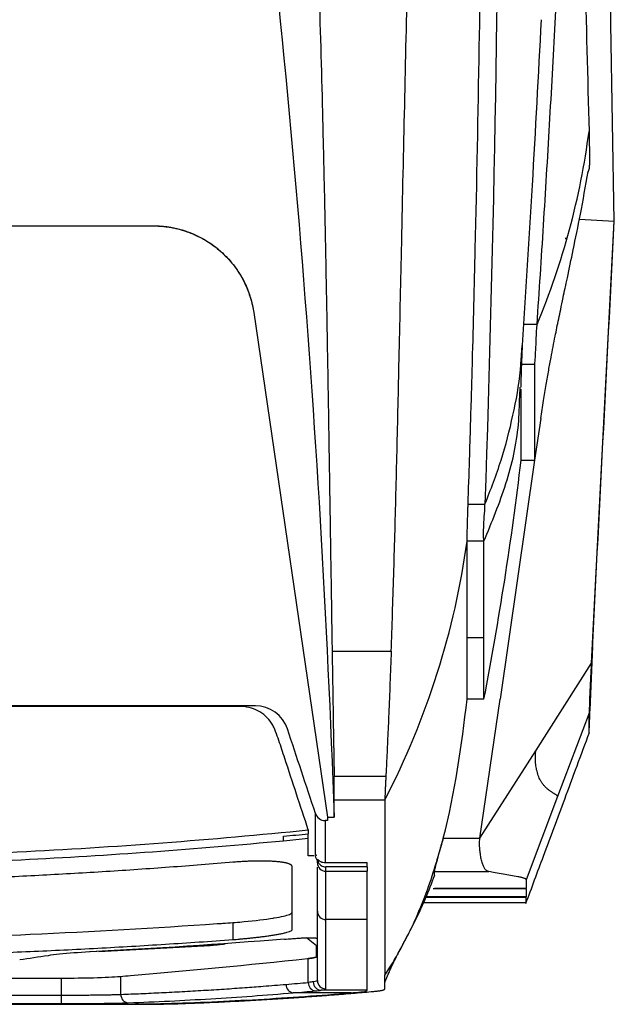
# Model space of a CAD drawing. Header units: millimetres. Extents: x 87 to 936, y -49 to 894.
# Tile 77 of 107: x 623 to 659, y 617 to 675. Entities that reach past the tile are written whole.
import ezdxf

# ---------------------------------------------------------------- set-up
doc = ezdxf.new("R2010")
doc.units = ezdxf.units.MM

msp = doc.modelspace()

# ---------------------------------------------------------------- linework, layer by layer
at = {"color": 7, "linetype": 'Continuous', "lineweight": 25}
for p, q in [((658.331, 675.02), (657.913, 698.952)), ((657.043, 666.451), (656.975, 666.214)), ((579.434, 663.062), (631.259, 663.062)), ((579.434, 663.059), (631.259, 663.059)), ((631.259, 663.059), (631.259, 663.062)), ((656.469, 663.451), (658.536, 663.34)), ((657.193, 637.184), (658.536, 663.34)), ((658.536, 663.329), (658.535, 663.343)), ((658.536, 663.329), (658.536, 663.34)), ((655.627, 662.325), (655.722, 662.325)), ((655.646, 662.306), (655.719, 662.306)), ((655.721, 662.317), (655.652, 662.317)), ((637.197, 657.931), (641.554, 628.08)), ((637.197, 657.931), (637.197, 657.928)), ((637.197, 657.928), (641.554, 628.076)), ((653.04, 655.433), (653.077, 655.974)), ((653.821, 654.853), (653.021, 654.853)), ((652.936, 652.986), (652.96, 653.518)), ((653.008, 652.995), (653.008, 652.983)), ((654.179, 651.665), (653.821, 649.191)), ((653.821, 649.191), (651.776, 635.058)), ((653.021, 649.191), (653.821, 649.191)), ((649.883, 646.594), (650.883, 646.594)), ((650.821, 644.404), (649.821, 644.404)), ((649.821, 638.704), (650.821, 638.704)), ((641.834, 637.906), (645.333, 637.906)), ((657.244, 638.178), (657.145, 635.804)), ((653.888, 632.004), (657.193, 637.184)), ((650.821, 635.058), (649.821, 635.058)), ((650.584, 626.824), (651.776, 635.058)), ((636.367, 634.669), (575.38, 634.669)), ((636.367, 634.631), (575.38, 634.631)), ((636.367, 634.631), (636.367, 634.669)), ((657.042, 634.234), (655.181, 629.304)), ((657.089, 634.068), (657.09, 634.329)), ((650.584, 626.824), (653.888, 632.004)), ((655.181, 629.304), (653.321, 624.377)), ((641.554, 628.08), (641.956, 628.08)), ((641.554, 627.875), (641.417, 627.875)), ((648.414, 626.824), (650.584, 626.824)), ((640.85, 625.884), (640.884, 625.781)), ((640.854, 625.781), (640.85, 625.781)), ((640.895, 625.781), (640.884, 625.781)), ((640.969, 625.367), (640.969, 625.5)), ((640.969, 622.509), (640.969, 625.113)), ((641.419, 625.392), (643.919, 625.392)), ((643.919, 625.131), (641.469, 625.131)), ((643.919, 625.131), (643.919, 625.392)), ((641.469, 624.874), (643.919, 624.874)), ((647.892, 624.859), (647.892, 624.862)), ((647.892, 624.614), (647.892, 624.859)), ((647.892, 624.859), (651.104, 624.859)), ((652.89, 624.537), (652.83, 624.548)), ((653.321, 623.827), (647.816, 623.827)), ((647.892, 623.869), (653.321, 623.869)), ((653.321, 623.827), (653.321, 623.869)), ((653.321, 623.328), (653.321, 623.363)), ((653.321, 623.04), (653.321, 623.328)), ((647.251, 623.023), (653.322, 623.023)), ((635.968, 621.84), (635.968, 620.833)), ((643.919, 622.013), (641.469, 622.013)), ((634.267, 620.447), (627.511, 620.103)), ((628.025, 620.136), (634.251, 620.454)), ((640.426, 618.297), (640.426, 619.713)), ((586.009, 617.547), (625.828, 617.547)), ((625.828, 617.047), (625.828, 617.547)), ((642.96, 617.683), (639.54, 617.683)), ((643.919, 617.835), (641.192, 617.835)), ((586.009, 617.047), (625.828, 617.047)), ((629.115, 617.019), (605.956, 617.019)), ((605.956, 617.004), (629.33, 617.004))]:
    msp.add_line(p, q, dxfattribs=at)
at = {"color": 8, "linetype": 'Continuous', "lineweight": 25}
for p, q in [((655.687, 662.081), (655.641, 662.081)), ((653.321, 623.328), (647.387, 623.328)), ((653.321, 623.363), (647.401, 623.363)), ((640.919, 620.461), (640.321, 620.939)), ((625.828, 617.547), (625.828, 618.558)), ((629.335, 617.592), (629.335, 618.664))]:
    msp.add_line(p, q, dxfattribs=at)
at = {"color": 7, "linetype": 'Continuous', "lineweight": 25, "flags": 128}
msp.add_lwpolyline([(658.536, 663.34), (658.434, 669.18), (658.331, 675.02)], dxfattribs=at)
at = {"color": 7, "linetype": 'Continuous', "lineweight": 25}
for centre, radius, start, end in [((641.465, 625.371), 0.497, 180.40797, 270.40224), ((641.466, 622.511), 0.498, 180.25109, 270.24891), ((639.59, 618.164), 0.483, 177.78252, 264.03176), ((640.91, 618.279), 0.485, 177.94218, 263.92099), ((641.218, 618.33), 0.496, 179.50791, 266.98054), ((641.468, 618.42), 0.5, 180.0443, 270.04423), ((629.811, 617.566), 0.476, 176.90581, 264.89385)]:
    msp.add_arc(centre, radius, start, end, dxfattribs=at)
for points, knots in [([(653.964, 657.233), (654.029, 658.209), (654.161, 660.166), (654.349, 663.112), (654.531, 666.073), (654.706, 669.05), (654.875, 672.044), (655.037, 675.054), (655.192, 678.081), (655.341, 681.124), (655.482, 684.184), (655.618, 687.261), (655.746, 690.355), (655.868, 693.465), (655.983, 696.592), (656.092, 699.736), (656.203, 703.195), (656.315, 706.977), (656.425, 711.091), (656.525, 715.248), (656.614, 719.446), (656.693, 723.687), (656.761, 727.971), (656.818, 732.296), (656.866, 736.664), (656.902, 741.074), (656.929, 745.527), (656.938, 748.51), (656.942, 750.008)], [0, 0, 0, 0, 0.031873, 0.063902, 0.096089, 0.128432, 0.160933, 0.193591, 0.226407, 0.25938, 0.292512, 0.325802, 0.35925, 0.392857, 0.426623, 0.460547, 0.494631, 0.538499, 0.582781, 0.627478, 0.672588, 0.718114, 0.764055, 0.810412, 0.857185, 0.904374, 0.951979, 1, 1, 1, 1]), ([(649.883, 646.594), (649.912, 647.476), (649.964, 649.05), (650.051, 651.866), (650.17, 656.017), (650.358, 663.448), (650.62, 676.771), (650.831, 696.058), (650.887, 718.506), (650.879, 733.84), (650.876, 740.958)], [0, 0, 0, 0, 0.028484, 0.050865, 0.090833, 0.162213, 0.289696, 0.517346, 0.775953, 1, 1, 1, 1]), ([(645.333, 637.906), (645.358, 638.64), (645.411, 640.133), (645.482, 642.415), (645.551, 644.779), (645.616, 647.224), (645.701, 650.688), (645.809, 655.483), (645.951, 662.131), (646.12, 669.626), (646.291, 677.59), (646.488, 687.035), (646.691, 697.681), (646.859, 707.156), (646.975, 713.834), (647.047, 718.014), (647.117, 722.11), (647.186, 726.122), (647.254, 730.047), (647.299, 732.637), (647.321, 733.917)], [0, 0, 0, 0, 0.023316, 0.047472, 0.072469, 0.098308, 0.124992, 0.182222, 0.249982, 0.334822, 0.418134, 0.499916, 0.630338, 0.749929, 0.793915, 0.836981, 0.879125, 0.920344, 0.960636, 1, 1, 1, 1]), ([(640.07, 699.075), (640.11, 698.4), (640.191, 697.037), (640.305, 694.978), (640.414, 692.886), (640.519, 690.762), (640.62, 688.605), (640.715, 686.416), (640.873, 682.536), (641.073, 676.821), (641.244, 670.621), (641.362, 665.535), (641.441, 661.727), (641.514, 657.858), (641.584, 653.863), (641.647, 649.927), (641.711, 645.863), (641.772, 641.92), (641.814, 639.202), (641.834, 637.906)], [0, 0, 0, 0, 0.032812, 0.066175, 0.100087, 0.134548, 0.169557, 0.205113, 0.241215, 0.358747, 0.484201, 0.544766, 0.608286, 0.67131, 0.735114, 0.805075, 0.865436, 0.935859, 1, 1, 1, 1]), ([(656.464, 690.62), (656.485, 689.822), (656.593, 685.68), (656.785, 678.342), (656.955, 671.847), (657.039, 668.649)], [0, 0, 0, 0, 0.108026, 0.560906, 1, 1, 1, 1]), ([(653.064, 655.372), (653.28, 658.734), (653.706, 665.353), (654.053, 671.991), (654.224, 675.258)], [0, 0, 0, 0, 0.507838, 1, 1, 1, 1]), ([(657.039, 668.649), (657.04, 668.59), (657.043, 668.473), (657.047, 668.302), (657.051, 668.135), (657.054, 667.974), (657.058, 667.742), (657.062, 667.451), (657.064, 667.134), (657.063, 666.867), (657.059, 666.683), (657.055, 666.563), (657.049, 666.488), (657.045, 666.464), (657.043, 666.451)], [0, 0, 0, 0, 0.050762, 0.101042, 0.151027, 0.200904, 0.250864, 0.374622, 0.500033, 0.625296, 0.749204, 0.832326, 0.915633, 1, 1, 1, 1]), ([(654.179, 651.665), (654.231, 652.013), (654.329, 652.667), (654.49, 653.626), (654.642, 654.48), (654.781, 655.222), (654.911, 655.896), (655.028, 656.486), (655.138, 657.035), (655.248, 657.568), (655.365, 658.131), (655.515, 658.848), (655.773, 660.065), (656.12, 661.713), (656.552, 663.813), (656.838, 665.421), (656.99, 666.275)], [0, 0, 0, 0, 0.107221, 0.200891, 0.281261, 0.348554, 0.40312, 0.455604, 0.497785, 0.542348, 0.58926, 0.641805, 0.709557, 0.792589, 0.88988, 1, 1, 1, 1]), ([(631.259, 663.062), (631.345, 663.061), (631.516, 663.059), (631.772, 663.042), (632.026, 663.015), (632.278, 662.978), (632.528, 662.929), (632.777, 662.869), (633.023, 662.799), (633.529, 662.632), (634.269, 662.293), (635.155, 661.668), (635.914, 660.902), (636.4, 660.189), (636.698, 659.612), (636.87, 659.207), (637.011, 658.792), (637.124, 658.366), (637.172, 658.076), (637.197, 657.931)], [0, 0, 0, 0, 0.030107, 0.060053, 0.089892, 0.119679, 0.149468, 0.179315, 0.209275, 0.239402, 0.366235, 0.493146, 0.617819, 0.742566, 0.794323, 0.845665, 0.896871, 0.948223, 1, 1, 1, 1]), ([(631.259, 663.059), (631.342, 663.058), (631.508, 663.056), (631.758, 663.04), (632.011, 663.014), (632.266, 662.976), (632.521, 662.927), (632.778, 662.866), (633.034, 662.793), (633.289, 662.708), (633.542, 662.61), (633.792, 662.501), (634.038, 662.379), (634.28, 662.246), (634.517, 662.101), (634.747, 661.945), (634.97, 661.777), (635.378, 661.441), (635.959, 660.844), (636.45, 660.109), (636.746, 659.501), (636.904, 659.11), (637.031, 658.716), (637.131, 658.322), (637.175, 658.058), (637.197, 657.928)], [0, 0, 0, 0, 0.028896, 0.058213, 0.087935, 0.118043, 0.148516, 0.179331, 0.210465, 0.241891, 0.273581, 0.305506, 0.337635, 0.369936, 0.402376, 0.434921, 0.467537, 0.500188, 0.620664, 0.758137, 0.808274, 0.857623, 0.906083, 0.953568, 1, 1, 1, 1]), ([(653.028, 653.517), (653.029, 653.693), (653.029, 654.06), (653.05, 654.705), (653.074, 655.255), (653.098, 655.739), (653.11, 655.973)], [0, 0, 0, 0, 0.234741, 0.491509, 0.753249, 1, 1, 1, 1]), ([(653.821, 654.853), (653.821, 654.786), (653.821, 654.641), (653.821, 654.41), (653.821, 654.152), (653.821, 653.868), (653.821, 653.56), (653.821, 653.23), (653.821, 652.883), (653.821, 652.519), (653.821, 652.144), (653.821, 651.759), (653.821, 651.37), (653.821, 650.98), (653.821, 650.593), (653.821, 650.215), (653.821, 649.85), (653.821, 649.501), (653.821, 649.296), (653.821, 649.191)], [0, 0, 0, 0, 0.025324, 0.054836, 0.088535, 0.126422, 0.168497, 0.214759, 0.265209, 0.319846, 0.37867, 0.441681, 0.50888, 0.580265, 0.655837, 0.735597, 0.819544, 0.907678, 1, 1, 1, 1]), ([(653.021, 649.191), (653.021, 649.613), (653.021, 650.457), (653.021, 651.921), (653.021, 653.068), (653.021, 653.392)], [0, 0, 0, 0, 0.417815, 0.835635, 1, 1, 1, 1]), ([(649.821, 644.404), (649.821, 644.41), (649.821, 644.426), (649.822, 644.464), (649.823, 644.53), (649.825, 644.618), (649.828, 644.754), (649.833, 644.948), (649.84, 645.218), (649.847, 645.47), (649.854, 645.684), (649.86, 645.871), (649.866, 646.083), (649.874, 646.331), (649.88, 646.507), (649.883, 646.594)], [0, 0, 0, 0, 0.023968, 0.065454, 0.124492, 0.192189, 0.249978, 0.374924, 0.499719, 0.624742, 0.691968, 0.749847, 0.833505, 0.916971, 1, 1, 1, 1]), ([(641.834, 637.906), (641.855, 636.636), (641.894, 634.166), (641.936, 631.7), (641.956, 630.503)], [0, 0, 0, 0, 0.514573, 1, 1, 1, 1]), ([(645.331, 637.907), (645.308, 637.27), (645.262, 636.034), (645.192, 634.305), (645.125, 632.776), (645.07, 631.542), (645.033, 630.802), (645.018, 630.497)], [0, 0, 0, 0, 0.257487, 0.499999, 0.699997, 0.876476, 1, 1, 1, 1]), ([(657.19, 637.184), (657.187, 637.13), (657.182, 637.021), (657.173, 636.858), (657.165, 636.697), (657.157, 636.537), (657.149, 636.379), (657.134, 636.099), (657.115, 635.709), (657.092, 635.244), (657.072, 634.839), (657.059, 634.575), (657.052, 634.416), (657.048, 634.325), (657.046, 634.261), (657.046, 634.243), (657.045, 634.233)], [0, 0, 0, 0, 0.036751, 0.07329, 0.109726, 0.146167, 0.182723, 0.219503, 0.34424, 0.469068, 0.602346, 0.735707, 0.802091, 0.867833, 0.933585, 1, 1, 1, 1]), ([(657.097, 635.231), (657.097, 635.236), (657.097, 635.244), (657.098, 635.271), (657.1, 635.307), (657.102, 635.354), (657.106, 635.44), (657.113, 635.587), (657.124, 635.827), (657.139, 636.115), (657.153, 636.411), (657.168, 636.69), (657.181, 636.942), (657.189, 637.113), (657.194, 637.198)], [0, 0, 0, 0, 0.050275, 0.100042, 0.149574, 0.199145, 0.24903, 0.370848, 0.492754, 0.616643, 0.741323, 0.828013, 0.913764, 1, 1, 1, 1]), ([(657.145, 635.804), (657.143, 635.763), (657.14, 635.681), (657.134, 635.562), (657.13, 635.447), (657.125, 635.335), (657.118, 635.176), (657.11, 634.981), (657.102, 634.771), (657.095, 634.6), (657.09, 634.485), (657.088, 634.413), (657.086, 634.372), (657.086, 634.363), (657.086, 634.358)], [0, 0, 0, 0, 0.0512705, 0.1020872, 0.1526491, 0.2031582, 0.2538171, 0.3768011, 0.4997433, 0.6225513, 0.7457741, 0.8301329, 0.9145595, 1, 1, 1, 1]), ([(657.094, 634.852), (657.094, 634.891), (657.095, 634.969), (657.096, 635.095), (657.097, 635.186), (657.097, 635.231)], [0, 0, 0, 0, 0.333333, 0.666665, 1, 1, 1, 1]), ([(640.424, 627.322), (639.961, 628.733), (639.497, 630.145), (638.919, 631.909), (638.804, 632.262), (638.62, 632.788), (638.557, 632.962), (638.461, 633.224), (638.427, 633.311), (638.346, 633.478), (638.301, 633.558), (638.15, 633.788), (638.029, 633.93), (637.756, 634.179), (637.606, 634.285), (637.112, 634.539), (636.74, 634.631), (636.367, 634.631)], [0, 0, 0, 0, 0.5, 0.5, 0.625, 0.625, 0.6875, 0.6875, 0.71875, 0.71875, 0.75, 0.75, 0.8125, 0.8125, 0.875, 0.875, 1, 1, 1, 1]), ([(657.09, 634.329), (657.091, 634.356), (657.091, 634.411), (657.092, 634.506), (657.092, 634.61), (657.093, 634.725), (657.094, 634.81), (657.094, 634.852)], [0, 0, 0, 0, 0.200007, 0.400007, 0.600003, 0.8, 1, 1, 1, 1]), ([(657.042, 633.024), (657.042, 633.023), (657.042, 633.022), (657.042, 633.032), (657.042, 633.051), (657.042, 633.079), (657.042, 633.116), (657.042, 633.162), (657.042, 633.219), (657.042, 633.314), (657.042, 633.462), (657.042, 633.657), (657.042, 633.795), (657.042, 633.854)], [0, 0, 0, 0, 0.071427, 0.142855, 0.214283, 0.285712, 0.35714, 0.428569, 0.499996, 0.577575, 0.749998, 0.894167, 1, 1, 1, 1]), ([(657.043, 633.055), (657.045, 633.094), (657.06, 633.428), (657.079, 633.813), (657.095, 634.153)], [0, 0, 0, 0, 0.117184, 1, 1, 1, 1]), ([(653.299, 622.963), (653.647, 623.899), (654.412, 625.955), (655.668, 629.333), (656.576, 631.773), (657.064, 633.085)], [0, 0, 0, 0, 0.2789171, 0.612163, 1, 1, 1, 1]), ([(655.181, 629.304), (655.18, 629.309), (655.178, 629.32), (655.162, 629.339), (655.139, 629.36), (655.108, 629.383), (655.07, 629.409), (655.026, 629.437), (654.978, 629.467), (654.925, 629.499), (654.87, 629.534), (654.811, 629.572), (654.751, 629.614), (654.688, 629.659), (654.624, 629.709), (654.558, 629.764), (654.473, 629.842), (654.368, 629.951), (654.257, 630.093), (654.142, 630.282), (654.033, 630.528), (653.942, 630.849), (653.893, 631.139), (653.872, 631.378), (653.865, 631.58), (653.869, 631.79), (653.882, 631.933), (653.888, 632.004)], [0, 0, 0, 0, 0.0332226, 0.0664466, 0.0996967, 0.1329816, 0.1662964, 0.1996239, 0.2329367, 0.2662001, 0.2994019, 0.3325589, 0.3656899, 0.398815, 0.4319565, 0.4651393, 0.4983921, 0.5608967, 0.6233151, 0.6692045, 0.7479851, 0.8189885, 0.8739737, 0.905519, 0.9370145, 0.9684601, 1, 1, 1, 1]), ([(641.956, 629.101), (641.956, 629.177), (641.956, 629.348), (641.956, 629.838), (641.956, 630.157), (641.956, 630.503)], [0, 0, 0, 0, 0.5, 0.5, 1, 1, 1, 1]), ([(645.018, 630.497), (645.017, 630.464), (645.013, 630.392), (645.007, 630.277), (645, 630.145), (644.991, 629.968), (644.981, 629.778), (644.972, 629.586), (644.965, 629.422), (644.96, 629.281), (644.957, 629.184), (644.956, 629.128), (644.956, 629.107), (644.956, 629.1)], [0, 0, 0, 0, 0.047848, 0.105419, 0.172709, 0.249737, 0.389086, 0.499359, 0.61855, 0.749748, 0.869446, 0.952877, 1, 1, 1, 1]), ([(640.849, 628.293), (640.889, 628.173), (640.964, 628.067), (641.166, 627.917), (641.29, 627.875), (641.417, 627.875)], [0, 0, 0, 0, 0.5, 0.5, 1, 1, 1, 1]), ([(571.446, 627.319), (582.903, 626.164), (594.419, 625.585), (611.696, 625.586), (617.454, 625.731), (628.951, 626.31), (634.695, 626.744), (640.424, 627.322)], [0, 0, 0, 0, 0.5, 0.5, 0.75, 0.75, 1, 1, 1, 1]), ([(640.424, 627.322), (640.424, 627.274), (640.424, 627.226), (640.424, 627.178), (640.424, 627.149), (640.425, 627.121), (640.425, 627.092)], [0.012747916, 0.012747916, 0.012747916, 0.012747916, 0.01356121, 0.01356121, 0.01356121, 0.014046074, 0.014046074, 0.014046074, 0.014046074]), ([(640.425, 626.825), (640.425, 626.865), (640.425, 626.904), (640.425, 626.944), (640.425, 626.969), (640.425, 626.993), (640.425, 627.018), (640.425, 627.043), (640.425, 627.068), (640.425, 627.092)], [0, 0, 0, 0, 0.000681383, 0.000681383, 0.000681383, 0.001102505, 0.001102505, 0.001102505, 0.001523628, 0.001523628, 0.001523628, 0.001523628]), ([(647.895, 624.862), (647.895, 624.867), (647.896, 624.879), (647.901, 624.91), (647.909, 624.95), (647.92, 625.001), (647.941, 625.092), (647.98, 625.244), (648.044, 625.487), (648.123, 625.775), (648.203, 626.065), (648.279, 626.335), (648.346, 626.577), (648.392, 626.74), (648.415, 626.822)], [0, 0, 0, 0, 0.049795, 0.099141, 0.148324, 0.197636, 0.247365, 0.368754, 0.491341, 0.616108, 0.742483, 0.828443, 0.91387, 1, 1, 1, 1]), ([(651.106, 624.859), (651.087, 624.863), (651.048, 624.873), (650.995, 624.9), (650.944, 624.937), (650.896, 624.988), (650.85, 625.053), (650.807, 625.132), (650.766, 625.227), (650.728, 625.338), (650.68, 625.506), (650.631, 625.74), (650.59, 626.015), (650.568, 626.259), (650.561, 626.462), (650.564, 626.65), (650.577, 626.768), (650.584, 626.824)], [0, 0, 0, 0, 0.0489787, 0.0995039, 0.1516186, 0.205362, 0.2607698, 0.3178744, 0.3767058, 0.4372909, 0.4996548, 0.6232367, 0.7363312, 0.8125578, 0.8817653, 0.9441543, 1, 1, 1, 1]), ([(572.869, 626.684), (583.852, 625.642), (600.729, 624.843), (622.794, 625.396), (633.8, 626.194), (638.966, 626.683)], [0.879721, 0.879721, 0.879721, 0.879721, 19.113984, 28.770805, 37.346563, 37.346563, 37.346563, 37.346563]), ([(640.768, 625.781), (640.733, 625.781), (640.661, 625.781), (640.543, 625.781), (640.46, 625.781), (640.413, 625.781)], [0, 0, 0, 0, 0.299575, 0.606485, 1, 1, 1, 1]), ([(640.895, 625.781), (640.886, 625.798), (640.877, 625.815), (640.862, 625.849), (640.856, 625.866), (640.85, 625.884)], [0, 0, 0, 0, 0.5, 0.5, 1, 1, 1, 1]), ([(635.968, 625.407), (635.343, 625.355), (634.093, 625.252), (632.217, 625.109), (630.34, 624.976), (628.464, 624.853), (626.587, 624.739), (624.709, 624.636), (622.832, 624.542), (620.954, 624.458), (619.075, 624.384), (617.197, 624.32), (615.318, 624.266), (613.438, 624.221), (611.558, 624.187), (609.678, 624.162), (607.798, 624.147), (606.544, 624.145), (605.917, 624.144)], [0, 0, 0, 0, 0.062546, 0.125078, 0.187598, 0.250106, 0.312606, 0.375099, 0.437585, 0.500068, 0.562549, 0.62503, 0.687511, 0.749996, 0.812486, 0.874982, 0.937486, 1, 1, 1, 1]), ([(639.468, 625.159), (639.467, 625.168), (639.465, 625.186), (639.451, 625.212), (639.43, 625.237), (639.4, 625.26), (639.363, 625.283), (639.318, 625.303), (639.266, 625.323), (639.208, 625.341), (639.144, 625.359), (639.073, 625.375), (638.996, 625.389), (638.914, 625.403), (638.826, 625.416), (638.733, 625.427), (638.635, 625.437), (638.532, 625.446), (638.426, 625.454), (638.315, 625.461), (638.201, 625.467), (638.082, 625.472), (637.96, 625.475), (637.834, 625.478), (637.705, 625.479), (637.572, 625.479), (637.438, 625.478), (637.301, 625.476), (637.161, 625.473), (637.019, 625.469), (636.874, 625.464), (636.727, 625.457), (636.578, 625.45), (636.427, 625.441), (636.275, 625.431), (636.122, 625.419), (636.019, 625.411), (635.968, 625.407)], [0, 0, 0, 0, 0.0327045, 0.0647722, 0.096326, 0.1274801, 0.158314, 0.1888228, 0.2189871, 0.2487907, 0.2782317, 0.307359, 0.3362331, 0.3649127, 0.3934499, 0.4218472, 0.4500756, 0.4781072, 0.5059157, 0.533505, 0.5609365, 0.5882781, 0.6155962, 0.6429496, 0.6703184, 0.6976353, 0.7248327, 0.7518464, 0.7789075, 0.8061702, 0.833582, 0.8610889, 0.8886397, 0.9162409, 0.943956, 0.9718526, 1, 1, 1, 1]), ([(639.468, 621.427), (639.468, 621.501), (639.468, 621.649), (639.468, 621.884), (639.468, 622.129), (639.468, 622.385), (639.468, 622.651), (639.468, 622.927), (639.468, 623.214), (639.468, 623.512), (639.468, 623.82), (639.468, 624.138), (639.468, 624.468), (639.468, 624.806), (639.468, 625.041), (639.468, 625.159)], [0, 0, 0, 0, 0.0769129, 0.1538216, 0.2307277, 0.3076327, 0.3845383, 0.4614462, 0.5383579, 0.6152751, 0.6921994, 0.7691324, 0.8460758, 0.9230311, 1, 1, 1, 1]), ([(640.97, 625.596), (641.026, 625.533), (641.095, 625.481), (641.249, 625.411), (641.333, 625.392), (641.419, 625.392)], [0, 0, 0, 0, 0.5, 0.5, 1, 1, 1, 1]), ([(640.97, 625.596), (640.973, 625.571), (640.978, 625.521), (640.999, 625.449), (641.031, 625.382), (641.073, 625.321), (641.126, 625.266), (641.205, 625.203), (641.319, 625.143), (641.419, 625.135), (641.469, 625.131)], [0, 0, 0, 0, 0.102896, 0.201664, 0.298649, 0.396328, 0.497124, 0.603249, 0.801766, 1, 1, 1, 1]), ([(643.919, 625.131), (643.919, 625.088), (643.919, 625.002), (643.919, 624.917), (643.919, 624.874)], [0, 0, 0, 0, 0.4998678, 1, 1, 1, 1]), ([(644.956, 618.733), (645.603, 619.695), (646.157, 620.717), (647.129, 622.822), (647.547, 623.905), (647.887, 625.011)], [0, 0, 0, 0, 0.5, 0.5, 1, 1, 1, 1]), ([(645.739, 620.002), (645.765, 620.053), (645.816, 620.152), (645.922, 620.35), (646.031, 620.555), (646.148, 620.775), (646.323, 621.104), (646.549, 621.535), (646.938, 622.31), (647.409, 623.334), (647.732, 624.185), (647.906, 624.645)], [0, 0, 0, 0, 0.032668, 0.06215, 0.091115, 0.121996, 0.15723, 0.245991, 0.360546, 0.654056, 1, 1, 1, 1]), ([(652.83, 624.548), (652.542, 624.598), (652.093, 624.676), (651.518, 624.781), (651.232, 624.835), (651.106, 624.859)], [0, 0, 0, 0, 0.500039, 0.779667, 1, 1, 1, 1]), ([(653.237, 624.448), (653.222, 624.454), (653.191, 624.466), (653.132, 624.484), (653.062, 624.502), (652.983, 624.52), (652.921, 624.531), (652.89, 624.537)], [0, 0, 0, 0, 0.2003085, 0.4001021, 0.5997411, 0.799587, 1, 1, 1, 1]), ([(653.319, 624.389), (653.316, 624.394), (653.311, 624.404), (653.294, 624.418), (653.27, 624.433), (653.248, 624.443), (653.237, 624.448)], [0, 0, 0, 0, 0.2493806, 0.4989716, 0.7490772, 1, 1, 1, 1]), ([(653.321, 624.377), (653.321, 624.379), (653.321, 624.383), (653.319, 624.387), (653.319, 624.389)], [0, 0, 0, 0, 0.50421, 1, 1, 1, 1]), ([(638.408, 622.115), (638.824, 622.184), (639.137, 622.257), (639.414, 622.363), (639.447, 622.399), (639.461, 622.435)], [13.3689231, 13.3689231, 13.3689231, 13.3689231, 13.7265531, 13.7265531, 13.9434939, 13.9434939, 13.9434939, 13.9434939]), ([(640.969, 618.419), (640.969, 618.466), (640.969, 618.561), (640.969, 618.715), (640.969, 618.878), (640.969, 619.051), (640.969, 619.234), (640.969, 619.427), (640.969, 619.63), (640.969, 619.842), (640.969, 620.064), (640.969, 620.296), (640.969, 620.538), (640.969, 620.79), (640.969, 621.052), (640.969, 621.323), (640.969, 621.604), (640.969, 621.895), (640.969, 622.196), (640.969, 622.404), (640.969, 622.509)], [0, 0, 0, 0, 0.056642, 0.113151, 0.169528, 0.225774, 0.28189, 0.337876, 0.393734, 0.449466, 0.50507, 0.56055, 0.615905, 0.671137, 0.726247, 0.781236, 0.836105, 0.890854, 0.945486, 1, 1, 1, 1]), ([(605.917, 620.74), (611.936, 620.74), (621.649, 620.959), (631.346, 621.525), (635.03, 621.776)], [14.688222, 14.688222, 14.688222, 14.688222, 18.365244, 20.621266, 20.621266, 20.621266, 20.621266]), ([(635.03, 621.776), (635.143, 621.783), (635.455, 621.804), (635.768, 621.826), (635.967, 621.841)], [14.4969723, 14.4969723, 14.4969723, 14.4969723, 14.5659406, 14.6882223, 14.6882223, 14.6882223, 14.6882223]), ([(635.967, 621.841), (635.967, 621.841), (636.01, 621.844), (636.052, 621.847), (636.094, 621.85)], [14.47106521, 14.47106521, 14.47106521, 14.47106521, 14.47117189, 14.49697228, 14.49697228, 14.49697228, 14.49697228]), ([(636.094, 621.85), (636.276, 621.864), (637.107, 621.932), (637.877, 622.028), (638.371, 622.109), (638.389, 622.112), (638.408, 622.115)], [13.9434939, 13.9434939, 13.9434939, 13.9434939, 14.055164, 14.4554133, 14.4554133, 14.4710652, 14.4710652, 14.4710652, 14.4710652]), ([(643.919, 617.835), (643.919, 617.95), (643.919, 618.722), (643.919, 620.106), (643.919, 621.752), (643.919, 622.013)], [0.000229, 0.000229, 0.000229, 0.000229, 2.377708, 14.478177, 16.649708, 16.649708, 16.649708, 16.649708]), ([(635.968, 620.833), (636.029, 620.838), (636.155, 620.848), (636.352, 620.864), (636.562, 620.883), (636.786, 620.905), (637.021, 620.929), (637.266, 620.956), (637.518, 620.985), (637.773, 621.017), (638.029, 621.052), (638.282, 621.088), (638.525, 621.128), (638.755, 621.17), (638.974, 621.217), (639.165, 621.266), (639.312, 621.314), (639.406, 621.356), (639.459, 621.394), (639.465, 621.416), (639.468, 621.427)], [0, 0, 0, 0, 0.033057, 0.068796, 0.107312, 0.148755, 0.193165, 0.240426, 0.290404, 0.343185, 0.399006, 0.457887, 0.519456, 0.583618, 0.650954, 0.731777, 0.806625, 0.876649, 0.941007, 1, 1, 1, 1]), ([(605.917, 619.737), (606.586, 619.738), (607.922, 619.739), (609.928, 619.755), (611.933, 619.779), (613.937, 619.813), (615.941, 619.857), (617.945, 619.91), (619.949, 619.974), (621.953, 620.047), (623.956, 620.13), (625.959, 620.222), (627.961, 620.325), (629.963, 620.437), (631.965, 620.559), (633.967, 620.69), (635.301, 620.786), (635.968, 620.833)], [0, 0, 0, 0, 0.066678, 0.133347, 0.200009, 0.266666, 0.33332, 0.399971, 0.466622, 0.533274, 0.599928, 0.666587, 0.733252, 0.799924, 0.866605, 0.933296, 1, 1, 1, 1]), ([(620.154, 618.557), (622.046, 618.557), (623.937, 618.557), (626.491, 618.557), (627.139, 618.565), (628.363, 618.597), (628.918, 618.623), (629.5, 618.672), (629.707, 618.69), (633.485, 619.016), (636.779, 619.331), (640.53, 619.722), (640.811, 619.76), (640.919, 619.803), (640.919, 620.037), (640.919, 620.244), (640.919, 620.461)], [0.379475, 0.379475, 0.379475, 0.379475, 2.063158, 2.063158, 2.653046, 2.653046, 3.319497, 3.319497, 3.690278, 3.690278, 10.116293, 10.116293, 10.378549, 10.743449, 10.743449, 13.789846, 13.789846, 13.789846, 13.789846]), ([(639.022, 620.86), (635.186, 620.554), (631.346, 620.301), (627.494, 620.101), (627.487, 620.101), (627.479, 620.101)], [2.73309, 2.73309, 2.73309, 2.73309, 8.035033, 8.035033, 8.045806, 8.045806, 8.045806, 8.045806]), ([(635.359, 620.561), (635.338, 620.558), (635.295, 620.551), (635.223, 620.542), (635.145, 620.532), (635.06, 620.523), (634.971, 620.513), (634.847, 620.5), (634.681, 620.485), (634.47, 620.468), (634.325, 620.458), (634.251, 620.454)], [0, 0, 0, 0, 0.0833, 0.166602, 0.249906, 0.333213, 0.416521, 0.499832, 0.66432, 0.83104, 1, 1, 1, 1]), ([(635.499, 620.566), (635.43, 620.555), (635.35, 620.545), (635.169, 620.523), (635.069, 620.512), (634.75, 620.482), (634.508, 620.462), (634.267, 620.447)], [0, 0, 0, 0, 0.25, 0.25, 0.5, 0.5, 1, 1, 1, 1]), ([(639.022, 620.86), (639.09, 620.865), (639.22, 620.874), (639.407, 620.887), (639.579, 620.899), (639.738, 620.911), (639.884, 620.92), (640.02, 620.928), (640.144, 620.934), (640.259, 620.938), (640.365, 620.941), (640.461, 620.943), (640.549, 620.943), (640.628, 620.942), (640.698, 620.94), (640.76, 620.937), (640.814, 620.934), (640.859, 620.928), (640.895, 620.922), (640.911, 620.917), (640.919, 620.915)], [0, 0, 0, 0, 0.082771, 0.159191, 0.230179, 0.296492, 0.358768, 0.417556, 0.473333, 0.526519, 0.577472, 0.626544, 0.674107, 0.720557, 0.766299, 0.811757, 0.857371, 0.903611, 0.950975, 1, 1, 1, 1]), ([(627.479, 620.101), (626.841, 620.067), (626.22, 620.02), (625.446, 619.939), (625.211, 619.909), (625.021, 619.88)], [1.395002, 1.395002, 1.395002, 1.395002, 2.27469, 2.27469, 2.73309, 2.73309, 2.73309, 2.73309]), ([(644.971, 618.316), (645.005, 618.406), (645.082, 618.604), (645.224, 618.953), (645.42, 619.375), (645.599, 619.734), (645.707, 619.941), (645.739, 620.002)], [0, 0, 0, 0, 0.269225, 0.594667, 0.857501, 0.958457, 1, 1, 1, 1]), ([(640.947, 619.808), (640.94, 619.804), (640.925, 619.796), (640.891, 619.785), (640.85, 619.774), (640.803, 619.764), (640.75, 619.754), (640.692, 619.745), (640.63, 619.736), (640.565, 619.728), (640.498, 619.72), (640.45, 619.715), (640.426, 619.713)], [0, 0, 0, 0, 0.1155841, 0.227705, 0.3363628, 0.4415575, 0.5432889, 0.6415573, 0.7363625, 0.8277047, 0.9155838, 1, 1, 1, 1]), ([(644.956, 617.913), (644.956, 618.036), (644.956, 618.289), (644.956, 618.584), (644.956, 618.733)], [2.0523683, 2.0523683, 2.0523683, 2.0523683, 2.1973255, 2.3269712, 2.3269712, 2.3269712, 2.3269712]), ([(629.335, 617.592), (629.731, 617.607), (630.53, 617.638), (631.74, 617.695), (632.973, 617.758), (634.213, 617.83), (635.446, 617.907), (636.625, 617.988), (637.844, 618.08), (638.658, 618.146), (639.107, 618.182)], [0, 0, 0, 0, 0.12142, 0.24522, 0.371402, 0.499967, 0.625709, 0.749971, 0.862129, 1, 1, 1, 1]), ([(639.107, 618.182), (639.332, 618.201), (639.772, 618.239), (640.212, 618.278), (640.426, 618.297)], [0, 0, 0, 0, 0.5124967, 1, 1, 1, 1]), ([(625.828, 617.547), (625.897, 617.547), (626.034, 617.547), (626.239, 617.547), (626.445, 617.548), (626.649, 617.548), (626.852, 617.549), (627.053, 617.551), (627.251, 617.552), (627.446, 617.554), (627.637, 617.556), (627.824, 617.558), (628.006, 617.56), (628.183, 617.563), (628.354, 617.566), (628.518, 617.569), (628.675, 617.572), (628.825, 617.576), (628.966, 617.579), (629.099, 617.583), (629.223, 617.588), (629.298, 617.591), (629.335, 617.592)], [0, 0, 0, 0, 0.048448, 0.097059, 0.145833, 0.194771, 0.243871, 0.293135, 0.342562, 0.392153, 0.441907, 0.491824, 0.541905, 0.592149, 0.642557, 0.693129, 0.743865, 0.794764, 0.845827, 0.897054, 0.948445, 1, 1, 1, 1]), ([(629.769, 617.092), (631.398, 617.152), (633.026, 617.234), (635.469, 617.381), (636.283, 617.434), (637.912, 617.552), (638.726, 617.617), (639.54, 617.683)], [0, 0, 0, 0, 0.5, 0.5, 0.75, 0.75, 1, 1, 1, 1]), ([(631.978, 617.05), (632.894, 617.081), (633.809, 617.114), (635.64, 617.197), (636.555, 617.244), (638.385, 617.349), (639.3, 617.407), (641.13, 617.536), (642.045, 617.608), (642.96, 617.683)], [0, 0, 0, 0, 0.25, 0.25, 0.5, 0.5, 0.75, 0.75, 1, 1, 1, 1]), ([(632.794, 617.043), (633.276, 617.061), (634.225, 617.097), (635.625, 617.162), (636.979, 617.233), (638.287, 617.309), (639.549, 617.391), (640.765, 617.476), (641.935, 617.565), (643.059, 617.656), (643.793, 617.72), (644.153, 617.752)], [0, 0, 0, 0, 0.127276, 0.250511, 0.369705, 0.484857, 0.595968, 0.703038, 0.806067, 0.905054, 1, 1, 1, 1]), ([(643.247, 617.707), (643.457, 617.726), (643.634, 617.746), (643.863, 617.789), (643.913, 617.812), (643.919, 617.835)], [0, 0, 0, 0, 0.5, 0.5, 1, 1, 1, 1]), ([(644.153, 617.752), (644.19, 617.755), (644.263, 617.762), (644.364, 617.772), (644.458, 617.783), (644.544, 617.794), (644.621, 617.805), (644.692, 617.816), (644.769, 617.831), (644.846, 617.848), (644.909, 617.87), (644.949, 617.891), (644.954, 617.906), (644.956, 617.913)], [0, 0, 0, 0, 0.071751, 0.143249, 0.214594, 0.285887, 0.357229, 0.428721, 0.500462, 0.625582, 0.750188, 0.874815, 1, 1, 1, 1]), ([(625.828, 617.047), (626.229, 617.047), (626.621, 617.048), (627.193, 617.051), (627.383, 617.052), (627.752, 617.055), (628.108, 617.058), (628.438, 617.063), (628.754, 617.067), (628.905, 617.07), (629.326, 617.078), (629.568, 617.085), (629.769, 617.092)], [0, 0, 0, 0, 0.25, 0.25, 0.375, 0.375, 0.5, 0.625, 0.625, 0.75, 0.75, 1, 1, 1, 1]), ([(629.115, 617.019), (629.189, 617.019), (629.331, 617.019), (629.539, 617.019), (629.734, 617.02), (629.916, 617.021), (630.19, 617.022), (630.552, 617.025), (630.941, 617.029), (631.264, 617.034), (631.525, 617.039), (631.768, 617.044), (631.907, 617.048), (631.978, 617.05)], [0, 0, 0, 0, 0.063634, 0.123822, 0.180685, 0.234363, 0.285028, 0.425796, 0.57062, 0.672867, 0.77767, 0.886326, 1, 1, 1, 1]), ([(629.33, 617.004), (629.389, 617.004), (629.507, 617.004), (629.684, 617.004), (629.859, 617.005), (630.033, 617.005), (630.206, 617.006), (630.488, 617.007), (630.872, 617.009), (631.338, 617.014), (631.77, 617.019), (632.119, 617.025), (632.394, 617.031), (632.61, 617.037), (632.733, 617.041), (632.794, 617.043)], [0, 0, 0, 0, 0.042416, 0.08461, 0.126665, 0.168661, 0.210679, 0.252802, 0.376573, 0.50026, 0.62388, 0.747617, 0.831623, 0.915535, 1, 1, 1, 1])]:
    msp.add_open_spline(points, degree=3, knots=knots, dxfattribs=at)
for points in [[(651.876, 744.25), (651.876, 727.801), (651.937, 695.008), (651.42, 662.599), (650.883, 646.594)], [(636.062, 698.052), (639.207, 674.848), (641.126, 651.481), (641.953, 628.08)], [(653.964, 657.233), (655.495, 660.897), (656.531, 664.743), (657.039, 668.649)], [(657.194, 637.198), (657.645, 645.909), (658.089, 654.619), (658.536, 663.329)], [(653.964, 657.233), (653.697, 657.233), (653.43, 657.233), (653.163, 657.233)], [(653.821, 654.853), (653.821, 654.898), (653.86, 655.14), (653.887, 655.702), (653.92, 656.384), (653.944, 656.938), (653.964, 657.233)], [(650.821, 635.058), (651.723, 639.741), (652.457, 644.456), (653.021, 649.191)], [(650.821, 644.404), (650.821, 644.46), (650.784, 644.691), (650.807, 645.205), (650.837, 645.829), (650.874, 646.328), (650.883, 646.594)], [(644.956, 629.1), (647.456, 633.946), (649.103, 639.127), (649.821, 644.404)], [(649.821, 638.704), (649.821, 640.277), (649.821, 642.177), (649.821, 644.404)], [(650.821, 638.704), (650.821, 640.276), (650.821, 642.177), (650.821, 644.404)], [(649.821, 635.058), (649.821, 635.968), (649.821, 637.183), (649.821, 638.704)], [(650.821, 635.058), (650.821, 635.968), (650.821, 637.184), (650.821, 638.704)], [(648.41, 626.825), (649.113, 629.522), (649.506, 632.289), (649.821, 635.058)], [(637.294, 634.67), (636.983, 634.665), (636.676, 634.669), (636.367, 634.669)], [(639.195, 633.298), (638.935, 634.093), (638.136, 634.684), (637.294, 634.67)], [(657.042, 633.854), (657.042, 633.968), (657.042, 634.095), (657.042, 634.234)], [(640.849, 628.293), (640.297, 629.96), (639.743, 631.625), (639.195, 633.298)], [(641.956, 630.503), (642.976, 630.502), (643.996, 630.5), (645.016, 630.498)], [(641.953, 628.08), (641.956, 628.412), (641.956, 628.752), (641.956, 629.1)], [(641.956, 629.101), (642.956, 629.101), (643.956, 629.1), (644.956, 629.1)], [(644.956, 629.1), (644.956, 626.307), (644.956, 624.033), (644.956, 622.239)], [(640.85, 625.884), (640.85, 626.635), (640.85, 627.438), (640.849, 628.293)], [(641.554, 628.08), (641.554, 628.011), (641.554, 627.943), (641.554, 627.875)], [(641.417, 627.875), (641.419, 626.99), (641.419, 626.163), (641.419, 625.392)], [(638.965, 626.683), (638.966, 626.771), (638.966, 626.86), (638.966, 626.95)], [(638.965, 626.684), (639.452, 626.73), (639.939, 626.777), (640.425, 626.825)], [(638.966, 626.95), (639.452, 626.996), (639.938, 627.044), (640.425, 627.092)], [(640.413, 625.781), (640.421, 626.117), (640.425, 626.465), (640.425, 626.825)], [(647.887, 625.011), (647.98, 625.311), (648.164, 625.914), (648.33, 626.52), (648.41, 626.825)], [(640.831, 625.781), (640.851, 625.678), (640.9, 625.578), (640.97, 625.498)], [(640.97, 625.596), (640.97, 625.564), (640.97, 625.531), (640.97, 625.498)], [(641.469, 624.874), (641.469, 624.959), (641.469, 625.044), (641.469, 625.131)], [(641.469, 622.013), (641.469, 622.854), (641.469, 623.806), (641.469, 624.874)], [(643.919, 622.013), (643.919, 622.854), (643.919, 623.807), (643.919, 624.874)], [(647.895, 625.009), (647.892, 624.96), (647.892, 624.911), (647.895, 624.861)], [(653.321, 624.377), (653.321, 624.188), (653.321, 624.018), (653.321, 623.869)], [(653.321, 623.827), (653.321, 623.639), (653.321, 623.485), (653.321, 623.363)], [(644.956, 622.239), (644.956, 620.744), (644.956, 619.582), (644.956, 618.733)], [(641.469, 617.92), (641.469, 618.736), (641.469, 620.079), (641.469, 622.013)], [(634.27, 620.446), (634.269, 620.446), (634.268, 620.446), (634.267, 620.447)], [(625.021, 619.88), (624.463, 619.793), (623.904, 619.709), (623.345, 619.628)], [(640.722, 618.334), (640.643, 618.321), (640.544, 618.309), (640.426, 618.297)], [(640.969, 618.419), (640.969, 618.389), (640.887, 618.361), (640.722, 618.334)], [(639.54, 617.683), (639.98, 617.72), (640.419, 617.758), (640.859, 617.798)], [(640.859, 617.798), (640.992, 617.809), (641.102, 617.822), (641.192, 617.835)], [(641.192, 617.835), (641.377, 617.862), (641.469, 617.89), (641.469, 617.92)], [(642.96, 617.683), (643.056, 617.691), (643.152, 617.699), (643.247, 617.707)]]:
    msp.add_open_spline(points, degree=3, dxfattribs=at)
at = {"color": 8, "linetype": 'Continuous', "lineweight": 25}
for points, knots in [([(650.883, 646.594), (651.219, 647.46), (651.892, 649.191), (652.564, 651.848), (652.954, 653.933), (653.023, 655.133), (653.04, 655.433)], [0, 0, 0, 0, 0.3000232, 0.6000503, 0.9000775, 1, 1, 1, 1]), ([(650.821, 644.404), (651.288, 645.534), (652.223, 647.793), (652.88, 650.689), (652.922, 652.428), (652.936, 652.986)], [0, 0, 0, 0, 0.404452, 0.808919, 1, 1, 1, 1])]:
    msp.add_open_spline(points, degree=3, knots=knots, dxfattribs=at)

doc.saveas('drawing.dxf')
